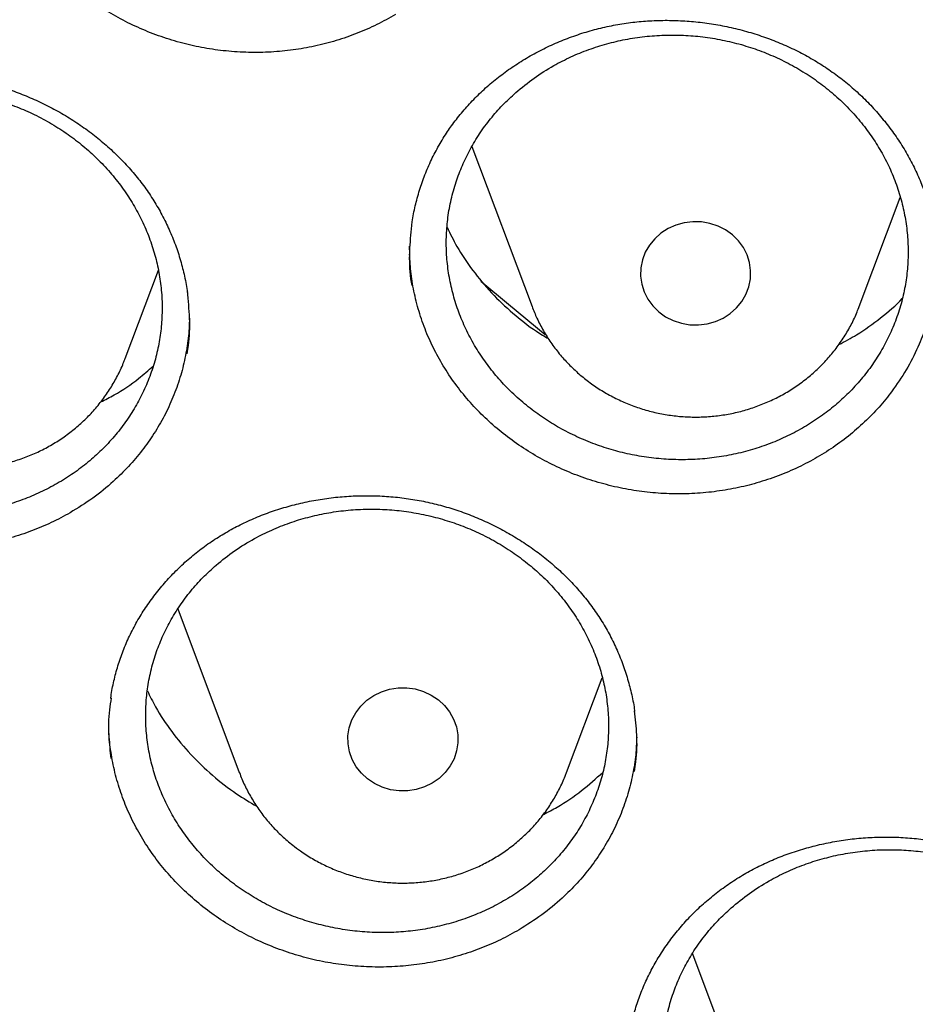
# Model space of a CAD drawing. Header units: millimetres. Extents: x 8 to 1233, y 12 to 1462.
# Tile 25 of 127: x 433 to 439, y 1257 to 1264. Entities that reach past the tile are written whole.
import ezdxf

# ---------------------------------------------------------------- set-up
doc = ezdxf.new("R2010")
doc.units = ezdxf.units.MM

msp = doc.modelspace()

# ---------------------------------------------------------------- linework, layer by layer
at = {"color": 7, "linetype": 'Continuous', "lineweight": 30}
for p, q in [((436.0879, 1263.3603), (436.5248, 1262.1991)), ((438.901, 1262.1991), (439.1992, 1262.992)), ((435.6358, 1262.6106), (435.6361, 1262.6372)), ((433.5709, 1261.8227), (433.812, 1262.4636)), ((438.8983, 1262.1922), (438.901, 1262.1991)), ((433.9523, 1260.0043), (434.3994, 1258.8161)), ((436.7755, 1258.8161), (437.0348, 1259.5051)), ((437.6892, 1257.5006), (438.1119, 1256.3772))]:
    msp.add_line(p, q, dxfattribs=at)
at = {"color": 7, "linetype": 'Continuous', "lineweight": 30, "flags": 128}
for points in [[(437.9805, 1262.7195), (437.9307, 1262.7554), (437.8756, 1262.7835), (437.8164, 1262.8031), (437.7547, 1262.8139), (437.692, 1262.8154), (437.6297, 1262.8077), (437.5695, 1262.791), (437.5129, 1262.7656), (437.4612, 1262.7323), (437.4156, 1262.6917), (437.3774, 1262.645), (437.3475, 1262.5933), (437.3265, 1262.5378), (437.3151, 1262.4799), (437.3134, 1262.421), (437.3216, 1262.3626), (437.3395, 1262.3061), (437.3665, 1262.253), (437.402, 1262.2045), (437.4452, 1262.1617), (437.495, 1262.1259), (437.5502, 1262.0978), (437.6094, 1262.0781), (437.6711, 1262.0674), (437.7338, 1262.0659), (437.7961, 1262.0736), (437.8562, 1262.0903), (437.9129, 1262.1156), (437.9646, 1262.149), (438.0101, 1262.1895), (438.0484, 1262.2362), (438.0783, 1262.288), (438.0993, 1262.3435), (438.1107, 1262.4014), (438.1123, 1262.4603), (438.1041, 1262.5187), (438.0863, 1262.5751), (438.0593, 1262.6283), (438.0237, 1262.6768), (437.9805, 1262.7195)], [(436.1539, 1262.3842), (436.3529, 1262.2173), (436.6215, 1261.9976)], [(435.3303, 1258.7701), (435.2856, 1258.8113), (435.2482, 1258.8587), (435.2193, 1258.9109), (435.1993, 1258.9668), (435.189, 1259.0248), (435.1884, 1259.0837), (435.1977, 1259.142), (435.2166, 1259.1981), (435.2446, 1259.2508), (435.281, 1259.2988), (435.325, 1259.3408), (435.3755, 1259.3758), (435.4312, 1259.403), (435.4907, 1259.4217), (435.5526, 1259.4314), (435.6154, 1259.4319), (435.6774, 1259.4232), (435.7373, 1259.4055), (435.7935, 1259.3792), (435.8446, 1259.345), (435.8893, 1259.3038), (435.9267, 1259.2564), (435.9557, 1259.2042), (435.9756, 1259.1483), (435.9859, 1259.0903), (435.9865, 1259.0314), (435.9772, 1258.9731), (435.9583, 1258.917), (435.9303, 1258.8643), (435.8939, 1258.8163), (435.8499, 1258.7743), (435.7994, 1258.7393), (435.7437, 1258.7121), (435.6842, 1258.6934), (435.6223, 1258.6837), (435.5596, 1258.6832), (435.4975, 1258.6919), (435.4376, 1258.7096), (435.3814, 1258.7359), (435.3303, 1258.7701)]]:
    msp.add_lwpolyline(points, dxfattribs=at)
at = {"color": 7, "linetype": 'Continuous', "lineweight": 30}
for points, knots in [([(417.4486, 1280.8375), (417.4463, 1280.8027), (417.4415, 1280.7321), (417.4354, 1280.6152), (417.4286, 1280.4902), (417.4206, 1280.3588), (417.4125, 1280.2179), (417.4045, 1280.0667), (417.3961, 1279.888), (417.3875, 1279.6794), (417.3794, 1279.4387), (417.372, 1279.1495), (417.3668, 1278.8078), (417.3658, 1278.4091), (417.3705, 1277.9815), (417.3829, 1277.4935), (417.4058, 1276.9514), (417.4417, 1276.3657), (417.4891, 1275.778), (417.5475, 1275.1926), (417.6168, 1274.6096), (417.7109, 1273.9289), (417.8369, 1273.1522), (418.0037, 1272.2819), (418.1559, 1271.593), (418.2794, 1271.0823), (418.3644, 1270.7469), (418.4517, 1270.4176), (418.5387, 1270.1029), (418.6226, 1269.8113), (418.7015, 1269.5461), (418.7747, 1269.3073), (418.8417, 1269.0947), (418.9018, 1268.9082), (418.9546, 1268.7476), (418.9996, 1268.6128), (419.0361, 1268.5051), (419.0667, 1268.4158), (419.0963, 1268.3301), (419.1307, 1268.2311), (419.1729, 1268.1117), (419.2265, 1267.9616), (419.2934, 1267.778), (419.3749, 1267.5587), (419.4694, 1267.3106), (419.5776, 1267.0339), (419.6987, 1266.7331), (419.8293, 1266.4187), (420.0428, 1265.9201), (420.3446, 1265.2531), (420.7327, 1264.4582), (421.1189, 1263.7182), (421.4998, 1263.0305), (421.8915, 1262.3618), (422.3326, 1261.6481), (422.8309, 1260.888), (423.3928, 1260.0842), (423.9795, 1259.2958), (424.5162, 1258.6177), (424.997, 1258.0394), (425.4191, 1257.551), (425.8641, 1257.056), (426.3329, 1256.5553), (426.7917, 1256.0852), (427.2371, 1255.6461), (427.6654, 1255.2382), (428.1106, 1254.8291), (428.5722, 1254.4202), (428.9867, 1254.0662), (429.3409, 1253.7727), (429.623, 1253.5442), (429.8866, 1253.3351), (430.1312, 1253.1447), (430.3564, 1252.9725), (430.5684, 1252.813), (430.7654, 1252.6671), (430.9451, 1252.5358), (431.0812, 1252.4377), (431.1767, 1252.3693), (431.2352, 1252.3277), (431.285, 1252.2924), (431.3413, 1252.2526), (431.4168, 1252.1995), (431.517, 1252.1295), (431.6395, 1252.0446), (431.7846, 1251.9451), (431.9524, 1251.8312), (432.2315, 1251.6444), (432.6199, 1251.3909), (433.1158, 1251.0786), (433.6257, 1250.7693), (434.1492, 1250.4637), (434.6865, 1250.1624), (435.2711, 1249.8477), (435.9056, 1249.5217), (436.5918, 1249.1875), (437.2908, 1248.8653), (438.0629, 1248.5294), (438.9021, 1248.1885), (439.807, 1247.8494), (440.7064, 1247.5392), (441.5993, 1247.2571), (442.4846, 1247.002), (443.3617, 1246.7727), (444.2342, 1246.5671), (445.1482, 1246.3749), (446.1083, 1246.1987), (447.1155, 1246.0422), (448.127, 1245.9133), (449.142, 1245.8122), (450.1597, 1245.7389), (451.1793, 1245.6937), (452.1998, 1245.6767), (453.2204, 1245.6882), (454.2402, 1245.7278), (455.2584, 1245.7956), (456.274, 1245.8913), (457.2869, 1246.0148), (458.2977, 1246.1663), (459.3005, 1246.345), (460.2954, 1246.5505), (461.2814, 1246.7824), (462.2645, 1247.0424), (463.1731, 1247.3099), (464.0095, 1247.5789), (464.7785, 1247.8454), (465.5529, 1248.1336), (466.3393, 1248.4473), (467.1369, 1248.7878), (467.9448, 1249.1564), (468.7571, 1249.552), (469.5729, 1249.9751), (470.2341, 1250.3403), (470.737, 1250.6305), (471.0753, 1250.8309), (471.3926, 1251.0235), (471.6881, 1251.207), (471.9605, 1251.3797), (472.2105, 1251.5414), (472.4388, 1251.6916), (472.6472, 1251.831), (472.8311, 1251.9558), (472.9918, 1252.0663), (473.1297, 1252.1621), (473.2491, 1252.2458), (473.3444, 1252.3133), (473.4264, 1252.3717), (473.5077, 1252.4298), (473.6044, 1252.4995), (473.7264, 1252.588), (473.8757, 1252.6975), (474.0535, 1252.8295), (474.2478, 1252.9758), (474.453, 1253.1327), (474.6644, 1253.2969), (474.9416, 1253.5158), (475.2877, 1253.7955), (475.7047, 1254.1432), (476.1368, 1254.5158), (476.5831, 1254.9141), (477.0421, 1255.339), (477.465, 1255.7457), (477.8499, 1256.1285), (478.1897, 1256.4765), (478.5204, 1256.8252), (478.8354, 1257.167), (479.1336, 1257.4994), (479.431, 1257.8399), (479.726, 1258.1869), (480.0167, 1258.5389), (480.2869, 1258.8751), (480.539, 1259.197), (480.7734, 1259.5037), (480.9905, 1259.7946), (481.1892, 1260.0669), (481.3763, 1260.3285), (481.5624, 1260.5941), (481.7575, 1260.8785), (481.9651, 1261.1885), (482.1844, 1261.5244), (482.4144, 1261.8866), (482.6543, 1262.276), (482.9029, 1262.6929), (483.1393, 1263.1036), (483.3624, 1263.5046), (483.5713, 1263.8923), (483.7805, 1264.2937), (483.9838, 1264.6979), (484.192, 1265.1269), (484.3989, 1265.5702), (484.6016, 1266.024), (484.7842, 1266.45), (484.948, 1266.8475), (485.0942, 1267.2161), (485.2239, 1267.5551), (485.3203, 1267.8153), (485.3872, 1268.0004), (485.4278, 1268.1141), (485.4615, 1268.2096), (485.4884, 1268.2865), (485.5098, 1268.348), (485.5311, 1268.4098), (485.5572, 1268.4859), (485.5916, 1268.5872), (485.6334, 1268.712), (485.6905, 1268.8849), (485.7613, 1269.1041), (485.8438, 1269.3673), (485.9288, 1269.6472), (486.0157, 1269.9433), (486.1075, 1270.2686), (486.2037, 1270.6246), (486.3035, 1271.013), (486.4029, 1271.4219), (486.5011, 1271.8515), (486.5973, 1272.3018), (486.6905, 1272.7731), (486.7795, 1273.2635), (486.8743, 1273.8381), (486.9674, 1274.483), (487.0523, 1275.1857), (487.1191, 1275.866), (487.1693, 1276.5234), (487.2043, 1277.1575), (487.2256, 1277.7681), (487.2335, 1278.2839), (487.2336, 1278.7094), (487.2297, 1279.0499), (487.2224, 1279.3767), (487.2125, 1279.6851), (487.2011, 1279.9681), (487.189, 1280.2231), (487.1766, 1280.4505), (487.1644, 1280.6521), (487.1554, 1280.7788), (487.1512, 1280.8375)], [0, 0, 0, 0, 0.000951, 0.00193, 0.003036, 0.004253, 0.00557, 0.006974, 0.008466, 0.010552, 0.012788, 0.015174, 0.018604, 0.022304, 0.026272, 0.03051, 0.035893, 0.041374, 0.046842, 0.052297, 0.05774, 0.063171, 0.071403, 0.079606, 0.08778, 0.090983, 0.094182, 0.097376, 0.100428, 0.103231, 0.105785, 0.10809, 0.110147, 0.111955, 0.113514, 0.114824, 0.115886, 0.11666, 0.117435, 0.118394, 0.119556, 0.120935, 0.1228, 0.124954, 0.127398, 0.13013, 0.133153, 0.136345, 0.139516, 0.148103, 0.156499, 0.163834, 0.171017, 0.178053, 0.185051, 0.193961, 0.202877, 0.211797, 0.220722, 0.226386, 0.232222, 0.238233, 0.244421, 0.250785, 0.255992, 0.261311, 0.266742, 0.272285, 0.27791, 0.281398, 0.284646, 0.287656, 0.290428, 0.29296, 0.295254, 0.297539, 0.299525, 0.301212, 0.30203, 0.302668, 0.303133, 0.303663, 0.304513, 0.305603, 0.306931, 0.308499, 0.310306, 0.312352, 0.317473, 0.322688, 0.327986, 0.333366, 0.338829, 0.344373, 0.351014, 0.357768, 0.364616, 0.371408, 0.380055, 0.388561, 0.396927, 0.405153, 0.413239, 0.421184, 0.429005, 0.436806, 0.445722, 0.454637, 0.463552, 0.472466, 0.481381, 0.490295, 0.499209, 0.508124, 0.517038, 0.525953, 0.534867, 0.543782, 0.552713, 0.561687, 0.570523, 0.5794, 0.588317, 0.597276, 0.604345, 0.611477, 0.618749, 0.626162, 0.633856, 0.641696, 0.649684, 0.657818, 0.6661, 0.66977, 0.673275, 0.676573, 0.679664, 0.682548, 0.68518, 0.687612, 0.689845, 0.691879, 0.693551, 0.69506, 0.69637, 0.697452, 0.698185, 0.699064, 0.700127, 0.701374, 0.703099, 0.705086, 0.707304, 0.709618, 0.712011, 0.714483, 0.719094, 0.723957, 0.729073, 0.73444, 0.74006, 0.745932, 0.750271, 0.754723, 0.759079, 0.763274, 0.767308, 0.77118, 0.775537, 0.779669, 0.783577, 0.787261, 0.790789, 0.794084, 0.797145, 0.799974, 0.80285, 0.805987, 0.809384, 0.813035, 0.816945, 0.821115, 0.825545, 0.830235, 0.834102, 0.838129, 0.842317, 0.846532, 0.850561, 0.855429, 0.859991, 0.864249, 0.8682, 0.871847, 0.875187, 0.878223, 0.879511, 0.880626, 0.881559, 0.88231, 0.882879, 0.883358, 0.884118, 0.885104, 0.886317, 0.887757, 0.890141, 0.892692, 0.895393, 0.898241, 0.901239, 0.90476, 0.908466, 0.912357, 0.916434, 0.920696, 0.925143, 0.929775, 0.934543, 0.941328, 0.94789, 0.954228, 0.960343, 0.966236, 0.971905, 0.977351, 0.980594, 0.983753, 0.986827, 0.989704, 0.992312, 0.994612, 0.996657, 0.99845, 1, 1, 1, 1]), ([(420.0617, 1274.3598), (420.0635, 1274.3456), (420.0864, 1274.1668), (420.1385, 1273.8243), (420.2184, 1273.3326), (420.3078, 1272.8423), (420.4054, 1272.3534), (420.5116, 1271.8661), (420.6262, 1271.3805), (420.7493, 1270.8967), (420.8807, 1270.4148), (421.0205, 1269.9351), (421.1686, 1269.4575), (421.3249, 1268.9822), (421.4896, 1268.5095), (421.6624, 1268.0392), (421.8433, 1267.5717), (422.0324, 1267.1071), (422.2295, 1266.6453), (422.4345, 1266.1867), (422.6476, 1265.7312), (422.8685, 1265.2791), (423.0972, 1264.8304), (423.3337, 1264.3853), (423.5779, 1263.9439), (423.8298, 1263.5062), (424.0892, 1263.0725), (424.3561, 1262.6427), (424.6305, 1262.2172), (424.9122, 1261.7958), (425.2012, 1261.3789), (425.4973, 1260.9664), (425.8007, 1260.5585), (426.111, 1260.1553), (426.4284, 1259.7569), (426.7526, 1259.3634), (427.0836, 1258.975), (427.4213, 1258.5916), (427.7656, 1258.2135), (428.1165, 1257.8406), (428.4738, 1257.4732), (428.8374, 1257.1114), (429.2072, 1256.7551), (429.5832, 1256.4045), (429.9653, 1256.0598), (430.3533, 1255.7209), (430.7471, 1255.388), (431.1466, 1255.0612), (431.5518, 1254.7405), (431.9625, 1254.4261), (432.3786, 1254.118), (432.8, 1253.8163), (433.2266, 1253.5211), (433.6582, 1253.2325), (434.0949, 1252.9505), (434.5363, 1252.6753), (434.9825, 1252.4068), (435.4333, 1252.1452), (435.8886, 1251.8905), (436.3482, 1251.6428), (436.8121, 1251.4022), (437.2801, 1251.1688), (437.7521, 1250.9425), (438.228, 1250.7235), (438.7076, 1250.5118), (439.1908, 1250.3074), (439.6775, 1250.1105), (440.1676, 1249.921), (440.6609, 1249.7391), (441.1572, 1249.5648), (441.6566, 1249.3981), (442.1588, 1249.239), (442.6637, 1249.0876), (443.1711, 1248.944), (443.681, 1248.8082), (444.1931, 1248.6802), (444.7075, 1248.5601), (445.2238, 1248.4478), (445.742, 1248.3435), (446.262, 1248.2471), (446.7836, 1248.1586), (447.3066, 1248.0782), (447.831, 1248.0058), (448.3565, 1247.9414), (448.8831, 1247.8851), (449.4106, 1247.8368), (449.9389, 1247.7966), (450.4678, 1247.7646), (450.9972, 1247.7406), (451.527, 1247.7247), (452.0569, 1247.7169), (452.5869, 1247.7172), (453.1169, 1247.7257), (453.6466, 1247.7422), (454.176, 1247.7669), (454.7048, 1247.7997), (455.233, 1247.8405), (455.7605, 1247.8895), (456.287, 1247.9465), (456.8125, 1248.0115), (457.3367, 1248.0846), (457.8597, 1248.1657), (458.3811, 1248.2548), (458.901, 1248.3518), (459.419, 1248.4568), (459.9352, 1248.5697), (460.4494, 1248.6905), (460.9613, 1248.8192), (461.471, 1248.9557), (461.9783, 1249.0999), (462.4829, 1249.2519), (462.9849, 1249.4116), (463.484, 1249.579), (463.9802, 1249.754), (464.4732, 1249.9365), (464.963, 1250.1266), (465.4494, 1250.3241), (465.9324, 1250.5291), (466.4117, 1250.7414), (466.8872, 1250.9611), (467.3589, 1251.1879), (467.8266, 1251.422), (468.2901, 1251.6632), (468.7494, 1251.9115), (469.2043, 1252.1667), (469.6548, 1252.4289), (470.1006, 1252.698), (470.5416, 1252.9738), (470.9779, 1253.2563), (471.4091, 1253.5455), (471.8353, 1253.8413), (472.2562, 1254.1435), (472.6719, 1254.4521), (473.0822, 1254.7671), (473.4869, 1255.0883), (473.886, 1255.4156), (474.2793, 1255.749), (474.6668, 1256.0884), (475.0484, 1256.4337), (475.4239, 1256.7847), (475.7932, 1257.1415), (476.1563, 1257.5038), (476.5131, 1257.8717), (476.8634, 1258.245), (477.2072, 1258.6236), (477.5443, 1259.0074), (477.8748, 1259.3963), (478.1984, 1259.7902), (478.5152, 1260.189), (478.825, 1260.5926), (479.1277, 1261.0009), (479.4233, 1261.4138), (479.7117, 1261.8312), (479.9928, 1262.2528), (480.2665, 1262.6788), (480.5328, 1263.1089), (480.7916, 1263.543), (481.0428, 1263.981), (481.2864, 1264.4227), (481.5223, 1264.8682), (481.7503, 1265.3172), (481.9706, 1265.7696), (482.183, 1266.2253), (482.3874, 1266.6843), (482.5838, 1267.1462), (482.7722, 1267.6112), (482.9524, 1268.0789), (483.1246, 1268.5494), (483.2885, 1269.0224), (483.4442, 1269.4978), (483.5916, 1269.9756), (483.7306, 1270.4556), (483.8614, 1270.9376), (483.9837, 1271.4216), (484.0976, 1271.9074), (484.2031, 1272.3948), (484.3, 1272.8838), (484.3886, 1273.3742), (484.4681, 1273.866), (484.5257, 1274.2546), (484.5538, 1274.4796), (484.5614, 1274.5399)], [0, 0, 0, 0, 0.000487, 0.006121, 0.011754, 0.017387, 0.023021, 0.028654, 0.034288, 0.039922, 0.045555, 0.051189, 0.056822, 0.062456, 0.06809, 0.073724, 0.079357, 0.084991, 0.090625, 0.096259, 0.101893, 0.107527, 0.113161, 0.118796, 0.12443, 0.130064, 0.135698, 0.141333, 0.146967, 0.152602, 0.158236, 0.163871, 0.169506, 0.17514, 0.180775, 0.18641, 0.192045, 0.19768, 0.203315, 0.20895, 0.214585, 0.22022, 0.225855, 0.23149, 0.237126, 0.242761, 0.248397, 0.254032, 0.259668, 0.265303, 0.270939, 0.276574, 0.28221, 0.287846, 0.293482, 0.299117, 0.304753, 0.310389, 0.316025, 0.321661, 0.327297, 0.332933, 0.338569, 0.344205, 0.349841, 0.355478, 0.361114, 0.36675, 0.372386, 0.378023, 0.383659, 0.389295, 0.394932, 0.400568, 0.406204, 0.411841, 0.417477, 0.423114, 0.42875, 0.434387, 0.440023, 0.44566, 0.451296, 0.456933, 0.462569, 0.468206, 0.473842, 0.479479, 0.485115, 0.490752, 0.496388, 0.502025, 0.507662, 0.513298, 0.518935, 0.524571, 0.530208, 0.535845, 0.541481, 0.547118, 0.552754, 0.558391, 0.564027, 0.569664, 0.5753, 0.580937, 0.586573, 0.59221, 0.597846, 0.603483, 0.609119, 0.614756, 0.620392, 0.626028, 0.631665, 0.637301, 0.642937, 0.648574, 0.65421, 0.659846, 0.665482, 0.671118, 0.676754, 0.682391, 0.688027, 0.693663, 0.699299, 0.704935, 0.710571, 0.716206, 0.721842, 0.727478, 0.733114, 0.73875, 0.744385, 0.750021, 0.755656, 0.761292, 0.766927, 0.772563, 0.778198, 0.783834, 0.789469, 0.795104, 0.800739, 0.806374, 0.812009, 0.817644, 0.823279, 0.828914, 0.834549, 0.840184, 0.845819, 0.851453, 0.857088, 0.862722, 0.868357, 0.873991, 0.879626, 0.88526, 0.890894, 0.896529, 0.902163, 0.907797, 0.913431, 0.919065, 0.924699, 0.930333, 0.935967, 0.9416, 0.947234, 0.952868, 0.958502, 0.964135, 0.969769, 0.975403, 0.981036, 0.98667, 0.992303, 0.997937, 1, 1, 1, 1]), ([(435.5334, 1264.3196), (435.4885, 1264.2943), (435.3988, 1264.2437), (435.2543, 1264.1809), (435.1035, 1264.1282), (434.9478, 1264.0879), (434.7901, 1264.0602), (434.6299, 1264.045), (434.467, 1264.0423), (434.3043, 1264.0523), (434.1443, 1264.0747), (433.9868, 1264.1094), (433.8312, 1264.1566), (433.6803, 1264.2157), (433.5366, 1264.2856), (433.3995, 1264.366), (433.2687, 1264.4575), (433.1465, 1264.5588), (433.0346, 1264.6681), (432.9327, 1264.7854), (432.8409, 1264.9113), (432.7607, 1265.0436), (432.6935, 1265.18), (432.6386, 1265.3208), (432.5962, 1265.4665), (432.5677, 1265.6146), (432.5529, 1265.7451), (432.5532, 1265.8254), (432.5533, 1265.8566)], [0, 0, 0, 0, 0.0385203, 0.077042, 0.1166753, 0.1563078, 0.1949156, 0.2335243, 0.2732633, 0.3130023, 0.3515083, 0.3900141, 0.429646, 0.4692773, 0.5076727, 0.5460684, 0.5855771, 0.6250863, 0.6635448, 0.7020033, 0.7415822, 0.7811609, 0.8195772, 0.8579936, 0.8975253, 0.9370571, 0.9755005, 1, 1, 1, 1]), ([(435.9404, 1263.5115), (435.9519, 1263.5271), (435.9865, 1263.5742), (436.0496, 1263.6495), (436.1319, 1263.7356), (436.2212, 1263.8169), (436.3168, 1263.893), (436.4184, 1263.9634), (436.5254, 1264.0277), (436.6371, 1264.0853), (436.7527, 1264.1359), (436.8715, 1264.1792), (436.9928, 1264.2148), (437.1157, 1264.2425), (437.2397, 1264.2623), (437.3647, 1264.2742), (437.4909, 1264.2785), (437.6186, 1264.2751), (437.7471, 1264.264), (437.8756, 1264.2451), (438.003, 1264.2185), (438.1284, 1264.1844), (438.2507, 1264.1431), (438.3691, 1264.0947), (438.4828, 1264.0399), (438.591, 1263.9788), (438.6941, 1263.9114), (438.7924, 1263.8379), (438.8861, 1263.7579), (438.9746, 1263.6719), (439.0574, 1263.5803), (439.1338, 1263.4837), (439.2033, 1263.3827), (439.2653, 1263.2779), (439.3196, 1263.1701), (439.3655, 1263.0598), (439.4033, 1262.9479), (439.4316, 1262.8347), (439.4478, 1262.7547), (439.4521, 1262.7123), (439.4525, 1262.7082)], [0, 0, 0, 0, 0.01346, 0.04048, 0.067624, 0.094943, 0.122413, 0.149999, 0.177653, 0.205321, 0.23293, 0.260426, 0.28776, 0.314892, 0.341778, 0.368434, 0.395299, 0.422471, 0.449893, 0.477491, 0.505183, 0.532872, 0.560449, 0.587834, 0.61496, 0.641775, 0.668331, 0.695124, 0.722192, 0.749497, 0.776994, 0.804627, 0.832336, 0.860055, 0.887715, 0.915268, 0.942681, 0.969938, 0.997048, 1, 1, 1, 1]), ([(436.4063, 1263.7527), (436.3739, 1263.7227), (436.309, 1263.6627), (436.2218, 1263.5626), (436.1428, 1263.4553), (436.0744, 1263.3419), (436.0174, 1263.2245), (435.9711, 1263.103), (435.936, 1262.977), (435.9128, 1262.8484), (435.9016, 1262.7194), (435.9021, 1262.5899), (435.9146, 1262.4594), (435.9392, 1262.3301), (435.9752, 1262.2042), (436.0223, 1262.0813), (436.081, 1261.9611), (436.1506, 1261.8457), (436.2296, 1261.737), (436.318, 1261.6346), (436.4162, 1261.5382), (436.5229, 1261.4498), (436.636, 1261.3705), (436.7557, 1261.3), (436.8824, 1261.2384), (437.0141, 1261.1868), (437.1486, 1261.1459), (437.2861, 1261.1153), (437.427, 1261.0952), (437.569, 1261.0862), (437.7097, 1261.0883), (437.8495, 1261.101), (437.9887, 1261.1248), (438.125, 1261.1595), (438.2561, 1261.2042), (438.3826, 1261.2589), (438.5045, 1261.3239), (438.6197, 1261.3983), (438.7265, 1261.4808), (438.8253, 1261.5713), (438.9161, 1261.6702), (438.9972, 1261.7761), (439.0675, 1261.887), (439.1275, 1262.0031), (439.1769, 1262.1248), (439.2148, 1262.2502), (439.2407, 1262.377), (439.255, 1262.5056), (439.2574, 1262.6364), (439.2478, 1262.767), (439.2263, 1262.8954), (439.1934, 1263.022), (439.1486, 1263.147), (439.0925, 1263.2682), (439.0261, 1263.3837), (438.9498, 1263.4939), (438.8628, 1263.599), (438.7666, 1263.6971), (438.6629, 1263.7866), (438.5517, 1263.8681), (438.4325, 1263.9415), (438.3071, 1264.0055), (438.1777, 1264.0591), (438.0442, 1264.1027), (437.9061, 1264.1362), (437.7656, 1264.1588), (437.6251, 1264.1704), (437.4843, 1264.1713), (437.3429, 1264.1611), (437.2031, 1264.1399), (437.0673, 1264.1081), (436.935, 1264.0661), (436.8061, 1264.0134), (436.6725, 1263.9452), (436.5365, 1263.8604), (436.4499, 1263.7888), (436.4063, 1263.7527)], [0, 0, 0, 0, 0.013241, 0.026481, 0.040106, 0.053731, 0.066972, 0.080212, 0.093838, 0.107463, 0.120701, 0.133938, 0.147561, 0.161183, 0.174415, 0.187647, 0.201263, 0.214879, 0.228105, 0.24133, 0.25494, 0.26855, 0.281772, 0.294993, 0.308599, 0.322205, 0.335428, 0.34865, 0.362257, 0.375863, 0.38909, 0.402317, 0.415928, 0.429539, 0.442772, 0.456006, 0.469623, 0.483241, 0.49648, 0.509719, 0.523342, 0.536966, 0.550207, 0.563448, 0.577074, 0.5907, 0.603939, 0.617178, 0.630802, 0.644426, 0.657659, 0.670893, 0.684511, 0.69813, 0.711357, 0.724584, 0.738196, 0.751808, 0.76503, 0.778253, 0.791859, 0.805466, 0.818688, 0.83191, 0.845516, 0.859121, 0.872347, 0.885572, 0.899181, 0.91279, 0.926022, 0.939253, 0.952868, 0.966484, 0.983149, 1, 1, 1, 1]), ([(431.0543, 1263.6158), (431.0719, 1263.6258), (431.1245, 1263.6557), (431.2158, 1263.7008), (431.3294, 1263.7484), (431.4473, 1263.7891), (431.5688, 1263.8229), (431.6935, 1263.8493), (431.8204, 1263.8681), (431.9488, 1263.8793), (432.0778, 1263.8826), (432.2066, 1263.8781), (432.3344, 1263.8658), (432.4604, 1263.8459), (432.5838, 1263.8183), (432.7047, 1263.7832), (432.8235, 1263.7408), (432.9403, 1263.6909), (433.0546, 1263.6337), (433.1654, 1263.5695), (433.2719, 1263.4987), (433.3734, 1263.4219), (433.4688, 1263.3396), (433.5577, 1263.2525), (433.6393, 1263.1612), (433.7133, 1263.0663), (433.7797, 1262.9676), (433.8391, 1262.865), (433.8914, 1262.7583), (433.9363, 1262.6479), (433.9737, 1262.5345), (434.002, 1262.4188), (434.018, 1262.3406), (434.0221, 1262.3009), (434.0221, 1262.3006)], [0, 0, 0, 0, 0.016222, 0.0485, 0.080933, 0.11359, 0.146442, 0.179445, 0.212545, 0.245676, 0.278748, 0.311694, 0.344454, 0.376982, 0.40922, 0.441189, 0.473423, 0.506037, 0.538961, 0.572108, 0.60538, 0.638665, 0.671829, 0.704778, 0.737432, 0.769734, 0.801739, 0.834025, 0.866679, 0.899635, 0.932838, 0.966219, 0.999706, 1, 1, 1, 1]), ([(431.004, 1263.383), (430.9709, 1263.3537), (430.9049, 1263.295), (430.8157, 1263.1967), (430.7348, 1263.091), (430.6643, 1262.979), (430.605, 1262.8628), (430.5566, 1262.7421), (430.5192, 1262.6167), (430.4936, 1262.4884), (430.4802, 1262.3596), (430.4784, 1262.2299), (430.4887, 1262.099), (430.511, 1261.969), (430.5448, 1261.8422), (430.5899, 1261.7181), (430.6466, 1261.5965), (430.7143, 1261.4794), (430.7915, 1261.3689), (430.8782, 1261.2644), (430.975, 1261.1658), (431.0803, 1261.0749), (431.1922, 1260.9931), (431.3108, 1260.9199), (431.4366, 1260.8553), (431.5677, 1260.8007), (431.7017, 1260.7568), (431.8388, 1260.7231), (431.9796, 1260.6999), (432.1217, 1260.6878), (432.2627, 1260.6867), (432.403, 1260.6963), (432.543, 1260.7171), (432.6801, 1260.7487), (432.8123, 1260.7906), (432.94, 1260.8426), (433.0633, 1260.905), (433.1801, 1260.9769), (433.2885, 1261.0572), (433.3891, 1261.1456), (433.4818, 1261.2426), (433.565, 1261.3469), (433.6374, 1261.4564), (433.6995, 1261.5713), (433.7512, 1261.6921), (433.7913, 1261.8168), (433.8195, 1261.9432), (433.8361, 1262.0716), (433.8408, 1262.2024), (433.8334, 1262.3335), (433.8142, 1262.4625), (433.7834, 1262.5899), (433.7407, 1262.716), (433.6866, 1262.8386), (433.6222, 1262.9556), (433.5477, 1263.0677), (433.4624, 1263.1748), (433.3678, 1263.2751), (433.2655, 1263.367), (433.1555, 1263.4511), (433.0374, 1263.5272), (432.9129, 1263.594), (432.7842, 1263.6505), (432.6513, 1263.6971), (432.5135, 1263.7337), (432.3732, 1263.7595), (432.2326, 1263.7742), (432.0916, 1263.7782), (431.9497, 1263.7712), (431.8093, 1263.753), (431.6726, 1263.7243), (431.5394, 1263.6851), (431.4092, 1263.6352), (431.2741, 1263.5699), (431.1364, 1263.488), (431.0483, 1263.4181), (431.004, 1263.383)], [0, 0, 0, 0, 0.013241, 0.026482, 0.040108, 0.053734, 0.066976, 0.080217, 0.093843, 0.107469, 0.120706, 0.133942, 0.147564, 0.161185, 0.174414, 0.187643, 0.201256, 0.214869, 0.228092, 0.241314, 0.25492, 0.268526, 0.281746, 0.294965, 0.308569, 0.322172, 0.335394, 0.348617, 0.362222, 0.375828, 0.389057, 0.402286, 0.415899, 0.429511, 0.442748, 0.455985, 0.469605, 0.483226, 0.496468, 0.50971, 0.523337, 0.536964, 0.550207, 0.56345, 0.577078, 0.590705, 0.603944, 0.617183, 0.630806, 0.64443, 0.657661, 0.670892, 0.684508, 0.698124, 0.711348, 0.724572, 0.73818, 0.751788, 0.765008, 0.778228, 0.791832, 0.805435, 0.818656, 0.831877, 0.845482, 0.859086, 0.872313, 0.885539, 0.899149, 0.91276, 0.925994, 0.939228, 0.952847, 0.966465, 0.983139, 1, 1, 1, 1]), ([(435.651, 1262.7837), (435.6521, 1262.7936), (435.6576, 1262.8427), (435.676, 1262.9298), (435.7063, 1263.0444), (435.7457, 1263.1564), (435.7929, 1263.2653), (435.848, 1263.3702), (435.8983, 1263.4518), (435.9308, 1263.4978), (435.9404, 1263.5115)], [0, 0, 0, 0, 0.0381521, 0.1887771, 0.339615, 0.4901993, 0.6402067, 0.7893705, 0.9374932, 1, 1, 1, 1]), ([(435.6496, 1262.7876), (435.6434, 1262.7249), (435.6309, 1262.5967), (435.6343, 1262.45), (435.6489, 1262.3682), (435.6519, 1262.3515)], [0, 0, 0, 0, 0.433163, 0.884667, 1, 1, 1, 1]), ([(435.9084, 1262.7756), (435.9311, 1262.7286), (435.9836, 1262.6197), (436.0919, 1262.4599), (436.2277, 1262.297), (436.3835, 1262.1495), (436.5228, 1262.0381), (436.6147, 1261.9837), (436.644, 1261.9663)], [0, 0, 0, 0, 0.144782, 0.335999, 0.527311, 0.719233, 0.910545, 1, 1, 1, 1]), ([(439.1509, 1261.6012), (439.1205, 1261.5617), (439.0598, 1261.4826), (438.9543, 1261.3725), (438.8387, 1261.2696), (438.7135, 1261.1763), (438.581, 1261.094), (438.4412, 1261.0223), (438.2936, 1260.9613), (438.1408, 1260.912), (437.9854, 1260.8753), (437.827, 1260.8508), (437.6651, 1260.8386), (437.5025, 1260.839), (437.342, 1260.8521), (437.183, 1260.8772), (437.0252, 1260.915), (436.871, 1260.9648), (436.723, 1261.0258), (436.5808, 1261.0978), (436.4441, 1261.1813), (436.3154, 1261.275), (436.1968, 1261.3772), (436.0876, 1261.4878), (435.9879, 1261.6075), (435.8994, 1261.7343), (435.8234, 1261.866), (435.7595, 1262.0029), (435.7077, 1262.1453), (435.6694, 1262.291), (435.6442, 1262.4364), (435.6385, 1262.5326), (435.6357, 1262.5802)], [0, 0, 0, 0, 0.032953, 0.065907, 0.099812, 0.133716, 0.166741, 0.199766, 0.233757, 0.267749, 0.300695, 0.333641, 0.36755, 0.401459, 0.434314, 0.467169, 0.500976, 0.534784, 0.567689, 0.600594, 0.634458, 0.668322, 0.701182, 0.734043, 0.767859, 0.801674, 0.834548, 0.867421, 0.901249, 0.935077, 0.967941, 1, 1, 1, 1]), ([(439.466, 1262.5653), (439.4664, 1262.5445), (439.4678, 1262.4749), (439.4559, 1262.357), (439.4309, 1262.2114), (439.3914, 1262.0673), (439.3342, 1261.9152), (439.257, 1261.7575), (439.1864, 1261.6535), (439.1509, 1261.6012)], [0, 0, 0, 0, 0.060749, 0.203219, 0.345691, 0.492288, 0.638886, 0.818447, 1, 1, 1, 1]), ([(434.0204, 1261.8571), (434.0239, 1261.8768), (434.0388, 1261.9611), (434.0424, 1262.1134), (434.0292, 1262.2447), (434.0226, 1262.3103)], [0, 0, 0, 0, 0.132326, 0.566847, 1, 1, 1, 1]), ([(433.1704, 1260.7024), (433.1253, 1260.6779), (433.0351, 1260.6289), (432.8901, 1260.5685), (432.7389, 1260.5183), (432.5829, 1260.4803), (432.4248, 1260.4549), (432.2643, 1260.4418), (432.1012, 1260.4413), (431.9383, 1260.4534), (431.7785, 1260.4779), (431.6213, 1260.5145), (431.4661, 1260.5636), (431.3157, 1260.6244), (431.1727, 1260.6958), (431.0364, 1260.7776), (430.9066, 1260.8704), (430.7853, 1260.9729), (430.6747, 1261.0831), (430.574, 1261.2011), (430.4835, 1261.3276), (430.4048, 1261.4602), (430.339, 1261.5969), (430.2857, 1261.7376), (430.2448, 1261.8831), (430.2181, 1262.0309), (430.205, 1262.1549), (430.2059, 1262.2288), (430.2062, 1262.2539)], [0, 0, 0, 0, 0.038639, 0.07728, 0.117031, 0.15678, 0.1956, 0.234421, 0.274379, 0.314337, 0.353041, 0.391745, 0.431582, 0.471418, 0.510002, 0.548587, 0.58829, 0.627993, 0.666636, 0.705279, 0.745048, 0.784817, 0.823419, 0.862021, 0.901743, 0.941466, 0.980105, 1, 1, 1, 1]), ([(438.7521, 1261.9232), (438.796, 1261.9462), (438.9039, 1262.0028), (439.0571, 1262.1165), (439.1679, 1262.2064), (439.2143, 1262.2588), (439.2147, 1262.2592)], [0, 0, 0, 0, 0.255078, 0.626596, 0.996931, 1, 1, 1, 1]), ([(436.5248, 1262.2001), (436.5363, 1262.1711), (436.5602, 1262.1109), (436.6063, 1262.0234), (436.6605, 1261.9375), (436.722, 1261.8563), (436.7903, 1261.7802), (436.8649, 1261.7097), (436.9453, 1261.6454), (437.0311, 1261.5877), (437.1216, 1261.5369), (437.2162, 1261.4935), (437.3143, 1261.4578), (437.4152, 1261.43), (437.5183, 1261.4103), (437.6228, 1261.3989), (437.728, 1261.3959), (437.8332, 1261.4013), (437.9376, 1261.4152), (438.0404, 1261.4373), (438.1411, 1261.4676), (438.2388, 1261.506), (438.3329, 1261.552), (438.4227, 1261.6054), (438.5075, 1261.6658), (438.5868, 1261.7329), (438.66, 1261.806), (438.7265, 1261.8848), (438.7861, 1261.9685), (438.8377, 1262.0567), (438.875, 1262.1316), (438.8919, 1262.1778), (438.8972, 1262.1923)], [0, 0, 0, 0, 0.031053, 0.064636, 0.098262, 0.131941, 0.165678, 0.199478, 0.233343, 0.267274, 0.30127, 0.335326, 0.369439, 0.403604, 0.437815, 0.472064, 0.506344, 0.540649, 0.574967, 0.609291, 0.64361, 0.677916, 0.712199, 0.746451, 0.780661, 0.814822, 0.848926, 0.882967, 0.91694, 0.950842, 0.984675, 1, 1, 1, 1]), ([(434.0382, 1262.1154), (434.0358, 1262.0666), (434.031, 1261.9691), (434.0068, 1261.8247), (433.9703, 1261.6815), (433.9199, 1261.5408), (433.8566, 1261.4048), (433.7815, 1261.2758), (433.695, 1261.1533), (433.5963, 1261.037), (433.4774, 1260.92), (433.3372, 1260.8052), (433.2262, 1260.7368), (433.1704, 1260.7024)], [0, 0, 0, 0, 0.085825, 0.17154, 0.257257, 0.345459, 0.43366, 0.519401, 0.605143, 0.693367, 0.781591, 0.890187, 1, 1, 1, 1]), ([(431.4251, 1261.4434), (431.4408, 1261.4264), (431.4797, 1261.3844), (431.5475, 1261.3225), (431.6287, 1261.2592), (431.7153, 1261.2025), (431.8065, 1261.153), (431.9017, 1261.1108), (432.0003, 1261.0763), (432.1017, 1261.0498), (432.205, 1261.0314), (432.3097, 1261.0214), (432.4149, 1261.0198), (432.52, 1261.0265), (432.6242, 1261.0417), (432.7268, 1261.0652), (432.827, 1261.0969), (432.9242, 1261.1364), (433.0176, 1261.1837), (433.1067, 1261.2383), (433.1906, 1261.2998), (433.269, 1261.3679), (433.3411, 1261.4419), (433.4065, 1261.5215), (433.4649, 1261.606), (433.5153, 1261.6949), (433.5505, 1261.7678), (433.5659, 1261.8118), (433.5702, 1261.8238)], [0, 0, 0, 0, 0.0267842, 0.0663753, 0.1060145, 0.1457305, 0.1855211, 0.2253827, 0.2653099, 0.3052964, 0.3453349, 0.3854173, 0.4255351, 0.4656793, 0.505838, 0.5460005, 0.5861565, 0.6262953, 0.666406, 0.7064777, 0.7464997, 0.7864624, 0.8263569, 0.8661763, 0.9059157, 0.9455727, 0.9851476, 1, 1, 1, 1]), ([(433.3926, 1261.5069), (433.4256, 1261.5234), (433.5232, 1261.5722), (433.6514, 1261.6594), (433.7386, 1261.7364), (433.7731, 1261.7668)], [0, 0, 0, 0, 0.236074, 0.69765, 1, 1, 1, 1]), ([(434.2866, 1260.5499), (434.3041, 1260.56), (434.3565, 1260.5904), (434.4473, 1260.6363), (434.5604, 1260.6851), (434.6779, 1260.727), (434.7992, 1260.762), (434.9235, 1260.7898), (435.0503, 1260.8101), (435.1786, 1260.8227), (435.3076, 1260.8276), (435.4364, 1260.8247), (435.5643, 1260.814), (435.6904, 1260.7956), (435.8141, 1260.7697), (435.9353, 1260.7363), (436.0545, 1260.6955), (436.1718, 1260.6472), (436.2866, 1260.5917), (436.398, 1260.5292), (436.5053, 1260.4601), (436.6075, 1260.3848), (436.7038, 1260.3041), (436.7935, 1260.2185), (436.876, 1260.1287), (436.9509, 1260.0352), (437.0184, 1259.9378), (437.0788, 1259.8364), (437.1322, 1259.7309), (437.1782, 1259.6216), (437.2167, 1259.5093), (437.2463, 1259.3945), (437.2638, 1259.3109), (437.2688, 1259.2656), (437.2695, 1259.2594)], [0, 0, 0, 0, 0.016144, 0.048244, 0.0805, 0.112978, 0.14565, 0.178474, 0.211394, 0.244345, 0.277237, 0.310005, 0.342588, 0.374939, 0.407003, 0.438796, 0.470855, 0.503294, 0.536043, 0.569018, 0.602119, 0.635238, 0.66824, 0.701032, 0.733534, 0.765688, 0.797549, 0.829687, 0.862198, 0.895012, 0.928074, 0.961316, 0.994666, 1, 1, 1, 1]), ([(434.2313, 1260.3223), (434.1986, 1260.2926), (434.1332, 1260.2334), (434.0451, 1260.1343), (433.9653, 1260.028), (433.8961, 1259.9155), (433.8381, 1259.799), (433.7911, 1259.6783), (433.7551, 1259.5529), (433.731, 1259.4249), (433.719, 1259.2964), (433.7187, 1259.1673), (433.7305, 1259.037), (433.7543, 1258.9079), (433.7896, 1258.7821), (433.8361, 1258.6591), (433.8943, 1258.5388), (433.9633, 1258.4231), (434.0418, 1258.3141), (434.1298, 1258.2112), (434.2277, 1258.1143), (434.3341, 1258.0252), (434.447, 1257.9452), (434.5665, 1257.8739), (434.6931, 1257.8114), (434.8249, 1257.7588), (434.9594, 1257.7169), (435.097, 1257.6852), (435.2381, 1257.664), (435.3803, 1257.6538), (435.5213, 1257.6546), (435.6616, 1257.666), (435.8012, 1257.6886), (435.938, 1257.7219), (436.0697, 1257.7654), (436.1968, 1257.8188), (436.3194, 1257.8825), (436.4353, 1257.9557), (436.5428, 1258.037), (436.6424, 1258.1264), (436.7341, 1258.2242), (436.8161, 1258.329), (436.8872, 1258.439), (436.948, 1258.5542), (436.9983, 1258.6752), (437.0371, 1258.7998), (437.0638, 1258.9261), (437.0789, 1259.0542), (437.0822, 1259.1845), (437.0733, 1259.3148), (437.0525, 1259.4431), (437.0203, 1259.5695), (436.9762, 1259.6945), (436.9206, 1259.8158), (436.8548, 1259.9316), (436.7789, 1260.0421), (436.6924, 1260.1476), (436.5966, 1260.2463), (436.4932, 1260.3364), (436.3822, 1260.4186), (436.2631, 1260.4929), (436.1378, 1260.5577), (436.0085, 1260.6122), (435.875, 1260.6569), (435.7367, 1260.6914), (435.5961, 1260.7152), (435.4554, 1260.728), (435.3143, 1260.7301), (435.1724, 1260.7212), (435.0322, 1260.7012), (434.8959, 1260.6708), (434.7631, 1260.63), (434.6335, 1260.5786), (434.4992, 1260.5118), (434.3624, 1260.4285), (434.2752, 1260.3578), (434.2313, 1260.3223)], [0, 0, 0, 0, 0.013243, 0.026485, 0.040113, 0.05374, 0.066983, 0.080226, 0.093853, 0.107481, 0.120721, 0.13396, 0.147585, 0.16121, 0.174442, 0.187675, 0.201292, 0.21491, 0.228135, 0.24136, 0.254969, 0.268578, 0.281799, 0.295019, 0.308623, 0.322227, 0.335447, 0.348668, 0.362272, 0.375876, 0.389101, 0.402326, 0.415935, 0.429544, 0.442777, 0.45601, 0.469627, 0.483244, 0.496484, 0.509724, 0.523348, 0.536972, 0.550216, 0.563459, 0.577087, 0.590715, 0.603956, 0.617197, 0.630823, 0.64445, 0.657685, 0.67092, 0.68454, 0.69816, 0.711387, 0.724614, 0.738226, 0.751838, 0.765059, 0.77828, 0.791885, 0.805491, 0.81871, 0.83193, 0.845533, 0.859137, 0.87236, 0.885583, 0.89919, 0.912797, 0.926028, 0.939258, 0.952873, 0.966487, 0.983151, 1, 1, 1, 1]), ([(433.4663, 1259.354), (433.4668, 1259.3592), (433.4713, 1259.4022), (433.4879, 1259.4816), (433.5167, 1259.592), (433.5546, 1259.7006), (433.6007, 1259.8074), (433.6551, 1259.9118), (433.7174, 1260.0131), (433.7873, 1260.1106), (433.8644, 1260.2036), (433.9482, 1260.2915), (434.0381, 1260.3737), (434.1337, 1260.4497), (434.2173, 1260.5077), (434.2694, 1260.5394), (434.2866, 1260.5499)], [0, 0, 0, 0, 0.010637, 0.0888065, 0.166522, 0.2448865, 0.3239114, 0.4034748, 0.4834291, 0.5636077, 0.6438187, 0.7238449, 0.8035288, 0.8827403, 0.9613853, 1, 1, 1, 1]), ([(433.7316, 1259.4101), (433.7506, 1259.3705), (433.8001, 1259.2676), (433.906, 1259.1123), (434.044, 1258.9457), (434.2023, 1258.7944), (434.3629, 1258.6681), (434.4763, 1258.6012), (434.5257, 1258.5721)], [0, 0, 0, 0, 0.1158, 0.301007, 0.486804, 0.672012, 0.857292, 1, 1, 1, 1]), ([(433.469, 1259.3576), (433.4643, 1259.329), (433.4491, 1259.2362), (433.4468, 1259.0885), (433.4609, 1258.9708), (433.4672, 1258.9182)], [0, 0, 0, 0, 0.197314, 0.641175, 1, 1, 1, 1]), ([(437.2683, 1258.8242), (437.2723, 1258.8477), (437.2872, 1258.9357), (437.2899, 1259.0834), (437.2763, 1259.2061), (437.27, 1259.2633)], [0, 0, 0, 0, 0.162876, 0.609035, 1, 1, 1, 1]), ([(436.4316, 1257.6752), (436.3867, 1257.6503), (436.2968, 1257.6004), (436.1523, 1257.5385), (436.0014, 1257.4868), (435.8456, 1257.4471), (435.6876, 1257.42), (435.5272, 1257.4051), (435.3641, 1257.4028), (435.2012, 1257.413), (435.0412, 1257.4355), (434.8836, 1257.4701), (434.728, 1257.5172), (434.5771, 1257.576), (434.4334, 1257.6455), (434.2964, 1257.7253), (434.1657, 1257.8161), (434.0435, 1257.9167), (433.9318, 1258.0251), (433.83, 1258.1414), (433.7383, 1258.2662), (433.6583, 1258.3973), (433.5912, 1258.5326), (433.5365, 1258.6721), (433.4943, 1258.8164), (433.466, 1258.9633), (433.4515, 1259.0918), (433.4518, 1259.1706), (433.4519, 1259.2008)], [0, 0, 0, 0, 0.038513, 0.077027, 0.11665, 0.156272, 0.19492, 0.233569, 0.273351, 0.313133, 0.351661, 0.390188, 0.429842, 0.469496, 0.507906, 0.546316, 0.58584, 0.625363, 0.663843, 0.702322, 0.741921, 0.78152, 0.819973, 0.858425, 0.897993, 0.937561, 0.976061, 1, 1, 1, 1]), ([(437.285, 1259.0737), (437.2833, 1259.0313), (437.2796, 1258.9403), (437.2574, 1258.8023), (437.2223, 1258.6593), (437.1732, 1258.5185), (437.1111, 1258.3824), (437.0373, 1258.2531), (436.9519, 1258.1301), (436.8543, 1258.0132), (436.7365, 1257.8954), (436.5974, 1257.7795), (436.4871, 1257.7101), (436.4316, 1257.6752)], [0, 0, 0, 0, 0.075712, 0.162411, 0.24911, 0.338328, 0.427545, 0.51422, 0.600894, 0.690077, 0.77926, 0.889015, 1, 1, 1, 1]), ([(434.4005, 1258.8162), (434.406, 1258.8008), (434.4231, 1258.7537), (434.4602, 1258.6783), (434.511, 1258.5906), (434.5695, 1258.5073), (434.635, 1258.429), (434.7071, 1258.3552), (434.7604, 1258.3112), (434.7873, 1258.2889)], [0, 0, 0, 0, 0.07461, 0.227769, 0.381107, 0.534666, 0.688481, 0.842576, 1, 1, 1, 1]), ([(434.7873, 1258.2889), (434.8057, 1258.2749), (434.8514, 1258.2401), (434.9292, 1258.1906), (435.0208, 1258.1416), (435.1164, 1258.1003), (435.2153, 1258.0666), (435.3169, 1258.0409), (435.4204, 1258.0234), (435.5252, 1258.0142), (435.6304, 1258.0134), (435.7355, 1258.0211), (435.8395, 1258.0371), (435.9419, 1258.0615), (436.0419, 1258.0939), (436.1387, 1258.1343), (436.2317, 1258.1823), (436.3202, 1258.2377), (436.4036, 1258.2999), (436.4814, 1258.3686), (436.5528, 1258.4433), (436.6175, 1258.5234), (436.6752, 1258.6083), (436.7246, 1258.6977), (436.7579, 1258.7674), (436.7719, 1258.808), (436.7748, 1258.8166)], [0, 0, 0, 0, 0.029052, 0.072431, 0.115861, 0.159369, 0.202947, 0.246589, 0.290287, 0.334032, 0.377815, 0.421625, 0.46545, 0.509278, 0.553097, 0.596897, 0.640665, 0.684388, 0.728057, 0.77166, 0.815187, 0.858632, 0.901989, 0.945256, 0.988434, 1, 1, 1, 1]), ([(436.6074, 1258.5131), (436.6413, 1258.5302), (436.7398, 1258.58), (436.886, 1258.6812), (436.9887, 1258.773), (437.0389, 1258.8179)], [0, 0, 0, 0, 0.211478, 0.614015, 1, 1, 1, 1]), ([(438.0262, 1258.0548), (438.0436, 1258.0652), (438.0954, 1258.0964), (438.1856, 1258.1436), (438.2979, 1258.1941), (438.4148, 1258.2379), (438.5355, 1258.2748), (438.6594, 1258.3046), (438.7858, 1258.327), (438.9139, 1258.3418), (439.0428, 1258.3488), (439.1717, 1258.3481), (439.2997, 1258.3397), (439.4261, 1258.3236), (439.5501, 1258.2999), (439.6718, 1258.2687), (439.7916, 1258.2301), (439.9095, 1258.1841), (440.0251, 1258.1308), (440.1375, 1258.0704), (440.2457, 1258.0035), (440.349, 1257.9303), (440.4465, 1257.8516), (440.5375, 1257.7679), (440.6214, 1257.6799), (440.6978, 1257.588), (440.7667, 1257.4922), (440.8286, 1257.3923), (440.8836, 1257.2881), (440.9313, 1257.1801), (440.9714, 1257.0689), (441.003, 1256.9551), (441.0231, 1256.8635), (441.0297, 1256.8097), (441.0315, 1256.7948)], [0, 0, 0, 0, 0.016024, 0.047868, 0.079867, 0.112087, 0.144501, 0.177065, 0.209726, 0.242419, 0.275055, 0.307567, 0.339895, 0.371994, 0.403808, 0.435356, 0.467166, 0.499356, 0.531857, 0.564583, 0.597438, 0.630314, 0.663079, 0.695637, 0.727911, 0.759843, 0.791484, 0.823401, 0.855693, 0.888287, 0.921128, 0.954151, 0.987281, 1, 1, 1, 1]), ([(437.9706, 1257.8339), (437.9383, 1257.8038), (437.8736, 1257.7438), (437.7868, 1257.6437), (437.7084, 1257.5366), (437.6406, 1257.4235), (437.5841, 1257.3065), (437.5386, 1257.1855), (437.5043, 1257.06), (437.4818, 1256.9321), (437.4715, 1256.8039), (437.4729, 1256.6752), (437.4864, 1256.5457), (437.5119, 1256.4174), (437.5488, 1256.2925), (437.5969, 1256.1707), (437.6567, 1256.0517), (437.7272, 1255.9375), (437.8072, 1255.8301), (437.8966, 1255.7289), (437.9958, 1255.6339), (438.1034, 1255.5467), (438.2174, 1255.4688), (438.3379, 1255.3996), (438.4654, 1255.3393), (438.5978, 1255.2889), (438.7329, 1255.2492), (438.8709, 1255.2198), (439.0123, 1255.2009), (439.1547, 1255.1929), (439.2958, 1255.1959), (439.4358, 1255.2095), (439.5752, 1255.2341), (439.7116, 1255.2695), (439.8427, 1255.3149), (439.9691, 1255.37), (440.0908, 1255.4354), (440.2058, 1255.5101), (440.3122, 1255.5928), (440.4107, 1255.6833), (440.501, 1255.7822), (440.5817, 1255.8879), (440.6514, 1255.9985), (440.7107, 1256.1142), (440.7594, 1256.2355), (440.7966, 1256.3603), (440.8216, 1256.4865), (440.8351, 1256.6143), (440.8367, 1256.7442), (440.8261, 1256.874), (440.8037, 1257.0014), (440.7698, 1257.1269), (440.724, 1257.2508), (440.6669, 1257.3708), (440.5995, 1257.4851), (440.5222, 1257.5941), (440.4342, 1257.6979), (440.3371, 1257.7947), (440.2325, 1257.883), (440.1204, 1257.9632), (440.0003, 1258.0353), (439.8741, 1258.0979), (439.744, 1258.1502), (439.6099, 1258.1926), (439.4711, 1258.2249), (439.3301, 1258.2465), (439.1892, 1258.257), (439.0481, 1258.2568), (438.9064, 1258.2457), (438.7664, 1258.2237), (438.6305, 1258.1912), (438.4982, 1258.1486), (438.3694, 1258.0954), (438.2359, 1258.0267), (438.1003, 1257.9416), (438.014, 1257.8699), (437.9706, 1257.8339)], [0, 0, 0, 0, 0.013243, 0.026486, 0.040114, 0.053741, 0.066984, 0.080227, 0.093855, 0.107483, 0.120725, 0.133967, 0.147594, 0.161221, 0.174457, 0.187693, 0.201314, 0.214936, 0.228164, 0.241392, 0.255006, 0.268619, 0.281841, 0.295063, 0.308669, 0.322275, 0.335494, 0.348714, 0.362317, 0.375921, 0.389143, 0.402366, 0.415972, 0.429578, 0.442807, 0.456036, 0.469649, 0.483262, 0.496499, 0.509735, 0.523357, 0.536978, 0.55022, 0.563462, 0.577089, 0.590716, 0.603959, 0.617201, 0.630829, 0.644457, 0.657695, 0.670934, 0.684557, 0.698181, 0.711412, 0.724642, 0.738258, 0.751874, 0.765097, 0.778321, 0.791929, 0.805537, 0.818757, 0.831977, 0.84558, 0.859184, 0.872405, 0.885626, 0.899231, 0.912835, 0.926062, 0.939289, 0.952899, 0.96651, 0.983162, 1, 1, 1, 1]), ([(437.2254, 1256.8674), (437.231, 1256.9038), (437.2424, 1256.9774), (437.2704, 1257.0867), (437.3064, 1257.1955), (437.3509, 1257.3027), (437.4036, 1257.4076), (437.4644, 1257.5096), (437.5328, 1257.6079), (437.6084, 1257.7019), (437.6909, 1257.7909), (437.7795, 1257.8744), (437.8739, 1257.9517), (437.9569, 1258.0112), (438.0089, 1258.0439), (438.0262, 1258.0548)], [0, 0, 0, 0, 0.0768713, 0.1555874, 0.2349499, 0.3149718, 0.3955298, 0.4764748, 0.557639, 0.6388269, 0.719822, 0.800466, 0.8806282, 0.9602143, 1, 1, 1, 1])]:
    msp.add_open_spline(points, degree=3, knots=knots, dxfattribs=at)

doc.saveas('drawing.dxf')
